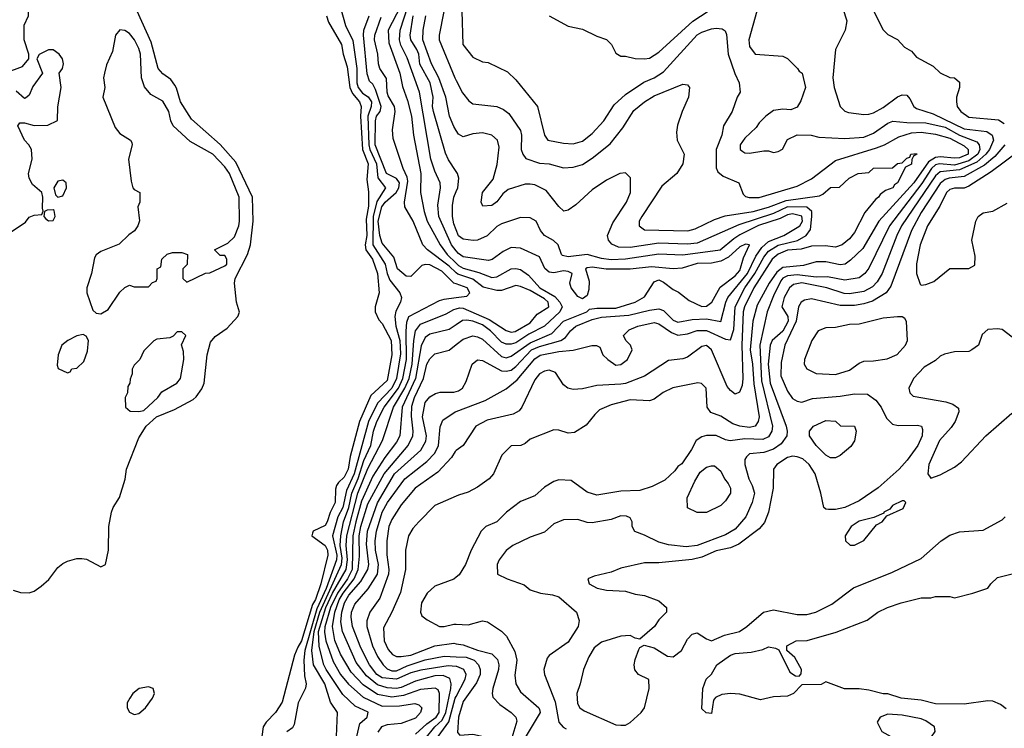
# Model space of a CAD drawing. Header units: inches. Extents: x 1793389 to 1900389, y 320802 to 470796.
# Tile 53 of 256: x 1848170 to 1852299, y 334504 to 337474. Entities that reach past the tile are written whole.
import ezdxf

# ---------------------------------------------------------------- set-up
doc = ezdxf.new("R2010")
doc.units = ezdxf.units.IN
doc.header["$MEASUREMENT"] = 0
doc.layers.add('B8343', color=7, linetype='Continuous')
doc.layers.add('B8353', color=7, linetype='Continuous')

msp = doc.modelspace()

# ---------------------------------------------------------------- linework, layer by layer
at = {"layer": 'B8343', "color": 2}
for points, elevation in [([(1850000, 338043), (1849990, 338038), (1849950, 338012.3), (1849930, 337985.2), (1849912.4, 337950), (1849905.1, 337914.9), (1849905.7, 337810), (1849917, 337770), (1849966.3, 337690), (1849978, 337610), (1849971.4, 337568.6), (1849948.1, 337508.1), (1849928.2, 337410), (1849928.2, 337390), (1849994.4, 337230), (1850000, 337219.3)], 178), ([(1848110, 337252), (1848182, 337278), (1848208.7, 337310), (1848208.7, 337330), (1848188, 337390), (1848188.9, 337451.1), (1848206, 337490), (1848206, 337550), (1848188.4, 337568.4), (1848170, 337606), (1848150, 337618)], 150), ([(1849513.4, 337530), (1849535.8, 337450), (1849567.2, 337387.2), (1849583.8, 337270), (1849584, 337210), (1849589.4, 337190), (1849607.1, 337167.1), (1849630.7, 337150.7), (1849645.2, 337130), (1849643.8, 337110), (1849630.1, 337070), (1849633.1, 336950), (1849637.6, 336930), (1849665.3, 336870), (1849671.7, 336811.7), (1849703.1, 336770), (1849667.3, 336712.7), (1849652.3, 336650), (1849650.2, 336530.2), (1849702.6, 336450), (1849710.2, 336410), (1849721.8, 336381.8), (1849763.1, 336330), (1849770.5, 336310), (1849767, 336290), (1849747.2, 336252.8), (1849743.2, 336230), (1849747.1, 336190), (1849764.2, 336130), (1849766.4, 336073.6), (1849750.1, 335970), (1849730, 335929.8), (1849670, 335866.9), (1849631.8, 335790), (1849572.5, 335570), (1849539.8, 335500.2), (1849525, 335430), (1849503.5, 335390), (1849482, 335310), (1849499.2, 335230), (1849498.1, 335210), (1849454.9, 335090), (1849415.9, 335004.1), (1849365.7, 334830), (1849360.6, 334790), (1849364.2, 334724.2), (1849370.7, 334690), (1849368.3, 334671.7), (1849337.3, 334610), (1849320.7, 334519.3), (1849314, 334506), (1849290, 334488.7)], 150), ([(1849766.7, 337530), (1849715.2, 337430), (1849717.1, 337377.1), (1849763.1, 337250), (1849774.6, 337194.6), (1849796.3, 337136.3), (1849812, 337070), (1849821.1, 336990), (1849851.8, 336830), (1849850.4, 336750), (1849866, 336670), (1849879, 336630), (1849932.9, 336530), (1849962.4, 336490), (1850000, 336454)], 162), ([(1850000, 336505.9), (1849980.2, 336530), (1849927.2, 336650), (1849922.9, 336697.1), (1849934.4, 336770), (1849932.7, 336790), (1849910, 336838.8), (1849893.4, 336890), (1849845.7, 337170), (1849794.5, 337314.5), (1849767.8, 337367.8), (1849762.4, 337390), (1849765.2, 337430), (1849797.6, 337530)], 166), ([(1848142.3, 335082.3), (1848173.7, 335073.7), (1848210, 335071.6), (1848230, 335078.9), (1848260, 335100), (1848291.9, 335128.1), (1848330, 335177.6), (1848350, 335195.3), (1848370, 335204.2), (1848410, 335215.8), (1848430, 335215.8), (1848450, 335212.4), (1848510, 335180.4), (1848529.2, 335190), (1848541.7, 335250), (1848544, 335350), (1848555.1, 335410), (1848561.1, 335430), (1848588.1, 335471.9), (1848611.6, 335548.4), (1848617.6, 335590), (1848670, 335722), (1848699.7, 335770), (1848743.6, 335810), (1848819.2, 335840.8), (1848897.5, 335882.5), (1848910, 335893.4), (1848933.4, 335926.6), (1848942.6, 335950), (1848955.3, 336070), (1848970, 336123), (1848990, 336147), (1849039.2, 336180.8), (1849085.1, 336230), (1849091.5, 336248.5), (1849079.1, 336290), (1849069.8, 336370.2), (1849072.8, 336390), (1849124.7, 336490), (1849136.9, 336530), (1849148.4, 336630), (1849145.4, 336730), (1849076.6, 336876.6), (1849011, 336951), (1848890, 337057), (1848844.2, 337130), (1848827.7, 337187.7), (1848820.1, 337200.1), (1848803.3, 337223.3), (1848770, 337247), (1848749.8, 337269.8), (1848720.8, 337380.8), (1848662, 337510)], 146), ([(1849456.4, 337490), (1849464.2, 337464.2), (1849519.5, 337370), (1849526.4, 337330), (1849542.8, 337277.2), (1849554.2, 337190), (1849565.5, 337165.5), (1849594.9, 337130), (1849601.7, 337110), (1849599.2, 337070), (1849607.4, 336930), (1849631.3, 336870), (1849624.9, 336804.9), (1849632.2, 336752.2), (1849633, 336693), (1849622.2, 336637.8), (1849625.8, 336570), (1849617.8, 336530), (1849621.5, 336510), (1849648.5, 336470), (1849670.2, 336410), (1849677.3, 336330), (1849661, 336270), (1849661, 336250), (1849676.3, 336216.3), (1849690, 336201), (1849728, 336130), (1849730.2, 336070), (1849710, 335962), (1849641.5, 335898.5), (1849594.7, 335790), (1849556.2, 335643.8), (1849547.2, 335590), (1849530, 335556.2), (1849506, 335534), (1849498.7, 335521.3), (1849493.8, 335506.2), (1849493.1, 335450), (1849471.1, 335408.9), (1849459.5, 335370), (1849450, 335354.5), (1849401, 335330), (1849398, 335322), (1849394.8, 335310), (1849450, 335270.4), (1849460.3, 335250), (1849461.3, 335230), (1849433, 335110), (1849410, 335044.2), (1849397.6, 335022.4), (1849351, 334870), (1849335.4, 334844.6), (1849322, 334810), (1849270, 334614), (1849242, 334570), (1849202.8, 334530), (1849190.7, 334510), (1849184.9, 334470)], 146), ([(1850000, 336366.7), (1849990, 336370.3), (1849940.5, 336420.5), (1849890, 336446.7), (1849870, 336448.8), (1849855.6, 336444.4), (1849810, 336398), (1849790, 336399.3), (1849753.4, 336430), (1849739.3, 336479.3), (1849690, 336538), (1849679.3, 336570), (1849673, 336630), (1849688.1, 336690), (1849702.7, 336710), (1849748.9, 336750), (1849759.7, 336770), (1849761.8, 336790), (1849749.3, 336809.3), (1849707.6, 336830), (1849660.7, 336950), (1849661.3, 337050), (1849666.5, 337070), (1849682, 337090), (1849685.8, 337110), (1849662, 337182), (1849650, 337204), (1849636.4, 337216.4), (1849627.1, 337247.1), (1849611.3, 337410), (1849612.9, 337430), (1849634.6, 337490)], 154), ([(1850000, 336413.8), (1849970, 336441.6), (1849879.3, 336510), (1849860.5, 336530), (1849819.5, 336630), (1849784.9, 336690), (1849783.8, 336710), (1849796.8, 336796.8), (1849794.6, 336814.6), (1849777.1, 336850), (1849735.9, 336975.9), (1849733, 337013), (1849744.9, 337090), (1849741.7, 337110), (1849714.8, 337154.8), (1849710.3, 337170), (1849707.7, 337227.8), (1849680.4, 337270), (1849674.4, 337290), (1849671.8, 337330), (1849656.9, 337390), (1849658.9, 337410), (1849685.5, 337485.5)], 158), ([(1850000, 336837.4), (1849967.2, 336887.2), (1849955.1, 336915.1), (1849904.6, 337090), (1849900.9, 337110), (1849903.6, 337150), (1849891.2, 337210), (1849847.8, 337287.8), (1849842.8, 337330), (1849835.5, 337350), (1849810.2, 337390), (1849806.7, 337410), (1849819.2, 337490)], 170), ([(1850000, 337010.4), (1849990, 337026), (1849972.4, 337070), (1849957, 337150), (1849926.9, 337230), (1849896.9, 337290), (1849860.9, 337390), (1849862, 337430), (1849873.4, 337490)], 174), ([(1848130, 336582), (1848194.7, 336625.3), (1848210, 336646), (1848230, 336654.8), (1848262, 336658), (1848268.4, 336671.6), (1848264.7, 336684.7), (1848267, 336730), (1848262, 336750), (1848224, 336784), (1848209.5, 336810), (1848207, 336830), (1848222.7, 336890), (1848219, 336930), (1848208.7, 336950), (1848189.2, 336970), (1848162, 337030), (1848170, 337042), (1848190, 337042), (1848230, 337031.3), (1848287.3, 337032.7), (1848328, 337052), (1848329.2, 337109.2), (1848343.7, 337190), (1848335.3, 337250), (1848348.7, 337270), (1848354, 337290), (1848348.7, 337310), (1848335.3, 337330), (1848310, 337348.7), (1848290, 337348), (1848251.6, 337328.4), (1848242, 337310), (1848266, 337250), (1848225.5, 337194.5), (1848210, 337158), (1848194.4, 337145.6), (1848190, 337144), (1848154.8, 337174.8)], 150), ([(1850000, 336593.5), (1849990, 336618.8), (1849984, 336650), (1849984.9, 336695.1), (1849990.4, 336730), (1850000, 336754)], 170), ([(1849498.8, 334470), (1849502.8, 334570), (1849473.4, 334613.4), (1849449, 334690), (1849401.3, 334770), (1849395, 334830), (1849404.5, 334910), (1849428.4, 334990), (1849519.5, 335190), (1849522.5, 335217.5), (1849514.2, 335270), (1849515.7, 335310), (1849527.3, 335370), (1849550.1, 335429.9), (1849562.8, 335490), (1849589.2, 335550.8), (1849612.9, 335627.1), (1849642, 335690), (1849653.4, 335750), (1849667.2, 335790), (1849698.6, 335850), (1849758.5, 335930), (1849776.1, 335970), (1849791.5, 336050), (1849791, 336169), (1849793.8, 336206.2), (1849801.6, 336230), (1849930, 336296.8), (1849950, 336303.5), (1850000, 336309.6)], 154), ([(1849583.8, 334470), (1849596.4, 334523.6), (1849627.3, 334550), (1849631.1, 334571.1), (1849576, 334596), (1849525, 334645), (1849454.4, 334750), (1849444.9, 334770), (1849426.1, 334846.1), (1849422.5, 334910), (1849453.5, 335010), (1849481.7, 335070), (1849538.6, 335170), (1849544, 335210), (1849538.3, 335270), (1849541.6, 335310), (1849587.6, 335490), (1849630, 335593.3), (1849691.7, 335710), (1849737.1, 335850), (1849784.8, 335930), (1849802.8, 335970), (1849815.3, 336030), (1849821.8, 336130), (1849829.4, 336170.6), (1849850, 336197.4), (1849958, 336242), (1849990, 336259.7), (1850000, 336262.3)], 158), ([(1850000, 336195.9), (1849970, 336175.1), (1849890, 336155.8), (1849870, 336141.6), (1849853, 336107), (1849830.1, 335970), (1849774, 335850), (1849763.1, 335730), (1849750, 335702.9), (1849700.6, 335639.4), (1849650, 335560.5), (1849603.6, 335456.4), (1849578.6, 335370), (1849566.9, 335310), (1849563.3, 335170), (1849544.8, 335130), (1849501.7, 335070), (1849473.5, 335010), (1849449.4, 334929.4), (1849447.3, 334907.3), (1849453.2, 334870), (1849483.9, 334783.9), (1849514.3, 334730), (1849548.6, 334688.6), (1849610, 334634.3), (1849690, 334596), (1849762, 334598), (1849827.1, 334607.1), (1849842.8, 334602.8), (1849856, 334590), (1849850.8, 334570), (1849830, 334547), (1849770, 334523.6), (1849710, 334518.4), (1849686.8, 334510), (1849671.8, 334488.2)], 162), ([(1849830, 334479.7), (1849877.3, 334522.7), (1849915.5, 334550), (1849929.2, 334570), (1849930.2, 334650.2), (1849924.4, 334664.4), (1849911.7, 334671.7), (1849850, 334667.1), (1849779.2, 334640.8), (1849730, 334634.5), (1849670, 334646.2), (1849610, 334685.5), (1849559.2, 334739.2), (1849515.3, 334815.3), (1849491.9, 334871.9), (1849481.8, 334930), (1849491.5, 334990), (1849510, 335042.6), (1849525.6, 335070), (1849571.7, 335130), (1849589.5, 335170), (1849595.2, 335224.8), (1849592.6, 335310), (1849599.8, 335350), (1849630, 335445.1), (1849697.6, 335570), (1849798.9, 335690), (1849818, 335730), (1849820.3, 335750), (1849812.5, 335812.5), (1849814.4, 335854.4), (1849824.7, 335890), (1849863.2, 335970), (1849877.6, 336030), (1849890, 336053.2), (1849910, 336073.2), (1849970, 336089.2), (1850000, 336112.4)], 166), ([(1849870, 334459.7), (1849910.2, 334510), (1849941.8, 334538.2), (1849957.2, 334570), (1849978, 334670), (1849979.6, 334690), (1849972.9, 334712.9), (1849945.1, 334725.1), (1849910, 334724.2), (1849830, 334701.2), (1849770, 334674.7), (1849750, 334670.2), (1849710, 334673), (1849670, 334685.4), (1849623.3, 334723.3), (1849580.3, 334780.3), (1849523.6, 334910), (1849515.9, 334950), (1849520.2, 334990), (1849531.1, 335030), (1849550, 335061.5), (1849600.1, 335119.9), (1849630.2, 335170), (1849633.6, 335190), (1849624.6, 335275.4), (1849627.7, 335330), (1849670, 335449.6), (1849741.5, 335570), (1849852.2, 335670), (1849873, 335707), (1849874.9, 335730), (1849859, 335810), (1849870, 335869), (1849890, 335892.7), (1849912.8, 335907.2), (1849932.5, 335912.5), (1849990, 335912.3), (1850000, 335915.1)], 170), ([(1850000, 334763.1), (1849965.8, 334765.8), (1849852.2, 334747.8), (1849810, 334735.9), (1849750, 334710.2), (1849690, 334715.8), (1849667.4, 334730), (1849636.5, 334770), (1849600.9, 334840.9), (1849565.2, 334930), (1849559, 334970), (1849560.9, 334990), (1849575.1, 335024.9), (1849631.1, 335088.9), (1849670.2, 335150), (1849674.7, 335190), (1849662, 335250), (1849660.7, 335290), (1849665.4, 335330), (1849690, 335409.5), (1849711.6, 335450), (1849785.3, 335550), (1849877.6, 335622.4), (1849910, 335657), (1849925.7, 335690), (1849932.5, 335767.5), (1849944.4, 335795.6), (1849996, 335830), (1850000, 335831.5)], 174), ([(1850000, 335667.9), (1849995.3, 335664.7), (1849980.5, 335639.5), (1849923.1, 335576.9), (1849828, 335510), (1849770, 335440.9), (1849730, 335379.3), (1849718, 335350), (1849708.9, 335290), (1849709, 335231), (1849718.3, 335170), (1849716, 335150), (1849680.4, 335050), (1849638, 334990), (1849625.1, 334954.9), (1849625.3, 334930), (1849649, 334850), (1849670, 334805.5), (1849693.4, 334770), (1849710, 334753.4), (1849730, 334744.5), (1849750, 334744.7), (1849794.4, 334765.6), (1849869.8, 334790.2), (1849950, 334805.8), (1850000, 334803.9)], 178), ([(1850000, 335476.8), (1849910, 335437.2), (1849842.8, 335370), (1849818.5, 335341.5), (1849800.7, 335310), (1849787.7, 335250), (1849788.2, 335170), (1849766.6, 335073.4), (1849730.5, 334990), (1849695.3, 334924.7), (1849698.3, 334870), (1849714.3, 334834.3), (1849732.8, 334812.8), (1849750, 334804.9), (1849770, 334804.2), (1849810, 334810.3), (1849910, 334848.9), (1849990, 334860.3), (1850000, 334858.6)], 182), ([(1850000, 335137.1), (1849990, 335129.2), (1849910, 335099), (1849878.8, 335070), (1849854, 335030), (1849850.9, 334990.9), (1849856, 334976), (1849878, 334958), (1849930, 334930.7), (1849950, 334930.6), (1849990, 334940.5), (1850000, 334940)], 186), ([(1849925.2, 334470), (1849969.1, 334530.9), (1849996, 334630), (1850000, 334637.6)], 174)]:
    msp.add_lwpolyline(points, dxfattribs=dict(at, elevation=elevation))
for points, elevation in [([(1848590, 337432.3), (1848570.8, 337410), (1848558.5, 337341.5), (1848534.4, 337285.6), (1848524.7, 337250), (1848521, 337230), (1848526.8, 337190), (1848518.8, 337150), (1848570, 337022), (1848590, 336998), (1848634, 336970), (1848639.6, 336959.6), (1848642, 336950), (1848626, 336890), (1848636.9, 336796.9), (1848644.7, 336770), (1848650, 336762), (1848674, 336750), (1848674, 336710), (1848664.7, 336690), (1848671.6, 336631.6), (1848664.7, 336610), (1848650.8, 336589.2), (1848627.1, 336572.9), (1848586.4, 336533.6), (1848510, 336502), (1848490.9, 336489.1), (1848483.5, 336476.5), (1848470.8, 336410), (1848451, 336350), (1848450.8, 336330), (1848476.9, 336256.9), (1848490, 336244.7), (1848510, 336242), (1848540.4, 336259.6), (1848590, 336332), (1848610, 336352), (1848630, 336362), (1848650, 336354), (1848710, 336354), (1848727.3, 336372.7), (1848742, 336378), (1848746, 336390), (1848746, 336430), (1848762, 336438), (1848766, 336470), (1848788.4, 336491.6), (1848810, 336498), (1848850, 336498), (1848874, 336490), (1848871.6, 336448.4), (1848854, 336430), (1848854, 336390), (1848870, 336374), (1848948.4, 336411.6), (1848967.3, 336412.7), (1849030, 336442), (1849038, 336450), (1849038, 336470), (1849030, 336486), (1849010, 336486), (1848986, 336510), (1849043.1, 336536.9), (1849070, 336564.7), (1849089.3, 336610), (1849091.5, 336630), (1849089.5, 336730), (1849049.5, 336830), (1849030, 336857), (1848979.5, 336910), (1848883.9, 336963.9), (1848813.2, 337030), (1848804, 337050), (1848795.1, 337090), (1848770, 337133.2), (1848720.2, 337160.2), (1848692.5, 337192.5), (1848680.9, 337230), (1848676.3, 337330), (1848670, 337354), (1848651.5, 337390), (1848630, 337417), (1848610, 337429.4)], 150), ([(1848350, 336801.2), (1848330, 336797.2), (1848313.4, 336770), (1848319.8, 336739.8), (1848330, 336731), (1848350, 336736), (1848366, 336770), (1848364, 336790)], 150), ([(1848310, 336678), (1848284.7, 336675.3), (1848274, 336670), (1848271.3, 336650), (1848279.8, 336639.8), (1848290, 336631.3), (1848310, 336632), (1848319, 336650), (1848314.6, 336674.6)], 150), ([(1848850, 336166), (1848830, 336166), (1848812.7, 336147.3), (1848799.6, 336140.4), (1848745.4, 336134.6), (1848731.6, 336128.4), (1848690, 336086), (1848674, 336050), (1848650, 336026), (1848642, 336010), (1848642, 335990), (1848632.7, 335967.3), (1848632, 335950), (1848623.6, 335936.4), (1848622, 335910), (1848612, 335890), (1848614, 335850), (1848632.7, 335832.7), (1848670, 335831.3), (1848690, 335836), (1848748.7, 335890), (1848765.6, 335914.4), (1848828.7, 335950), (1848844, 335970), (1848858, 336050), (1848856.4, 336083.6), (1848848, 336112), (1848866, 336150)], 150), ([(1848435.3, 336155.3), (1848410, 336148.7), (1848372, 336130), (1848346, 336110), (1848331.3, 336070), (1848326.4, 336026.4), (1848331.6, 336011.6), (1848370, 335994), (1848382, 335998), (1848388.7, 336011.3), (1848410, 336014), (1848439, 336041), (1848454.6, 336085.4), (1848458, 336130), (1848448.4, 336148.4)], 150), ([(1848710, 334677.6), (1848671.3, 334670), (1848644.7, 334650), (1848631, 334630), (1848621, 334610), (1848621, 334590), (1848630, 334572), (1848650, 334561), (1848670, 334566), (1848697.2, 334590), (1848726, 334630), (1848735.1, 334650), (1848729, 334670)], 146)]:
    msp.add_lwpolyline(points, close=True, dxfattribs=dict(at, elevation=elevation))
at = {"layer": 'B8353', "color": 2}
for points, elevation in [([(1850390, 337490.6), (1850470, 337447.3), (1850530, 337434.8), (1850590, 337404.7), (1850630, 337391.3), (1850652, 337370), (1850670, 337334), (1850690, 337322), (1850710, 337322), (1850751.1, 337311.1), (1850790, 337310.7), (1850810, 337313.4), (1850850, 337338), (1850991.9, 337468.1), (1851125.6, 337554.4)], 186), ([(1851261, 337510), (1851226.8, 337390), (1851230, 337362), (1851254, 337330), (1851370, 337322), (1851390, 337311.3), (1851431.3, 337270), (1851438, 337258), (1851451.3, 337250), (1851464.7, 337190), (1851445.4, 337134.6), (1851430, 337108), (1851403.6, 337096.4), (1851370, 337099), (1851330, 337093.2), (1851298, 337070), (1851270, 337042), (1851258, 337022), (1851210, 336977.2), (1851191, 336950), (1851191.3, 336930), (1851201.4, 336921.4), (1851210, 336916), (1851230, 336914.8), (1851290, 336924.7), (1851310, 336924.7), (1851330, 336918), (1851350, 336922), (1851368.4, 336931.6), (1851390, 336972), (1851430, 336992), (1851489, 336991), (1851521.4, 336981.4), (1851630, 336976.3), (1851710, 336982.4), (1851750, 336998.4), (1851810, 337040.4), (1851831.5, 337048.5), (1851890, 337042.8), (1851970, 337042.2), (1852050, 337023.2), (1852110, 336990.2), (1852182.7, 336962.8), (1852193.7, 336950), (1852195.5, 336930), (1852187.5, 336910), (1852150, 336882.5), (1852090, 336865), (1852026.8, 336870), (1852010, 336866.2), (1851993, 336850), (1851952, 336788), (1851816.9, 336610), (1851730, 336432.7), (1851713, 336410), (1851690, 336392), (1851630, 336382.6), (1851557, 336397), (1851510, 336395.6), (1851430, 336405), (1851390, 336401.2), (1851370, 336390.9), (1851361, 336379.1), (1851330, 336317), (1851303.6, 336250), (1851273.2, 336110), (1851280.4, 335960.4), (1851326, 335770), (1851324.2, 335750), (1851310, 335725.6), (1851286.1, 335713.9), (1851210, 335717.2), (1851149.4, 335709.4), (1851130, 335712.7), (1851090, 335731.8), (1851050, 335731.8), (1851030, 335726), (1851006, 335710), (1850987.5, 335672.5), (1850946.8, 335613.2), (1850930, 335602), (1850917.3, 335582.7), (1850875.5, 335544.5), (1850822.5, 335517.5), (1850770, 335500.9), (1850690, 335498.4), (1850590, 335481.2), (1850550, 335494), (1850482, 335542), (1850430, 335545.2), (1850410, 335539), (1850370, 335514), (1850330, 335479), (1850270, 335454), (1850210.5, 335409.5), (1850170.4, 335369.6), (1850124.7, 335350), (1850104.7, 335330), (1850062.8, 335250), (1850038.8, 335190), (1850012.8, 335147.2), (1850000, 335137.1)], 186), ([(1850023.7, 337510), (1850028, 337370), (1850070, 337318), (1850110, 337298), (1850134.8, 337294.8), (1850215.3, 337255.3), (1850250, 337222), (1850341, 337110), (1850371, 336990), (1850384.7, 336970), (1850450, 336956.3), (1850490, 336953.4), (1850530, 336965.5), (1850570, 336997.3), (1850619.3, 337050), (1850662.8, 337117.2), (1850710, 337160.5), (1850787.2, 337212.8), (1850830, 337230.4), (1850870, 337255.5), (1851010, 337410.4), (1851030, 337422.4), (1851070, 337436.4), (1851090, 337439.1), (1851115.5, 337435.5), (1851127.3, 337427.3), (1851133, 337413), (1851140.5, 337330), (1851168.2, 337248.2), (1851186, 337210), (1851191, 337170), (1851178, 337150), (1851158, 337090), (1851121, 337030), (1851113.4, 336990), (1851090.4, 336930), (1851090, 336854), (1851097.3, 336837.3), (1851119.1, 336819.1), (1851184.7, 336790), (1851203.4, 336743.4), (1851213.4, 336733.4), (1851228.5, 336728.5), (1851270, 336728.7), (1851430, 336777), (1851490, 336806.7), (1851590, 336883.7), (1851763.1, 336936.9), (1851796, 336950), (1851856.2, 336983.8), (1851910, 336999.7), (1851950, 337002.4), (1852010, 336994.2), (1852070, 336977.1), (1852130, 336946), (1852147.2, 336930), (1852146.7, 336910), (1852110, 336895.8), (1852090, 336893.8), (1852030, 336899.8), (1852010, 336897), (1851980.8, 336879.2), (1851919.3, 336790), (1851771.8, 336630), (1851704.9, 336515), (1851653.9, 336466.1), (1851630.7, 336450), (1851610, 336446.3), (1851550, 336458.9), (1851510, 336458.7), (1851455.8, 336444.2), (1851370, 336435.4), (1851344.2, 336415.8), (1851312.4, 336370), (1851262.4, 336277.6), (1851244.4, 336210), (1851233, 336090), (1851243.2, 336030), (1851248.3, 335948.3), (1851270.2, 335810), (1851266.7, 335790), (1851253.4, 335770), (1851230, 335764.7), (1851189.8, 335769.8), (1851160.7, 335780.7), (1851110, 335812), (1851067.7, 335827.7), (1851052.7, 335850), (1851048.7, 335930), (1851029.2, 335949.2), (1851012.7, 335952.7), (1850908.3, 335931.7), (1850868.3, 335911.7), (1850830, 335884), (1850810, 335877.2), (1850730, 335880.7), (1850650, 335859.6), (1850601.7, 335838.3), (1850580.9, 335819.1), (1850545.8, 335774.2), (1850496.8, 335743.2), (1850470, 335741.2), (1850430, 335754), (1850410, 335755.3), (1850310, 335715.3), (1850290, 335698), (1850271.1, 335688.9), (1850230, 335688), (1850191.1, 335648.9), (1850156, 335570), (1850138, 335550), (1850090, 335514), (1850050, 335494), (1850010, 335481.2), (1850000, 335476.8)], 182), ([(1851622, 337522), (1851638, 337470), (1851631, 337430), (1851590.5, 337349.5), (1851579.3, 337230), (1851585.5, 337190), (1851610.5, 337110.5), (1851630, 337090.8), (1851645.8, 337085.8), (1851710, 337076.3), (1851730, 337078), (1851750, 337083.8), (1851790, 337106.4), (1851850, 337150.8), (1851870, 337158.8), (1851890, 337158), (1851902.8, 337142.8), (1851918.8, 337110), (1851930, 337102), (1851999.7, 337079.7), (1852130, 337016.5), (1852225.7, 337005.7), (1852248.2, 336990), (1852252.9, 336970), (1852236.5, 336930), (1852221.6, 336910), (1852183.4, 336876.6), (1852110, 336844.5), (1852030, 336836.1), (1852010, 336820.4), (1851867.7, 336610), (1851847.7, 336570), (1851786, 336410), (1851765.1, 336374.9), (1851745.1, 336354.9), (1851710, 336335.1), (1851650, 336325.1), (1851626.8, 336326.8), (1851554, 336350), (1851450, 336370.7), (1851415.1, 336364.9), (1851397.6, 336350), (1851374.9, 336310), (1851365.7, 336270), (1851390.2, 336230.2), (1851392.6, 336210), (1851370, 336168.6), (1851325.3, 336130), (1851316.9, 336110), (1851307.7, 336030), (1851316.5, 335950), (1851383.7, 335770), (1851388.4, 335750), (1851386, 335730), (1851363.4, 335696.6), (1851330, 335674), (1851290, 335659.7), (1851230, 335654), (1851217.5, 335642.5), (1851210.7, 335630), (1851210.6, 335609.4), (1851226.7, 335550), (1851241.7, 335521.7), (1851250.3, 335489.6), (1851241.6, 335450), (1851214.4, 335390), (1851170, 335338.7), (1851130, 335314.3), (1851011, 335270), (1850964.4, 335264.4), (1850890, 335272.3), (1850850, 335283.7), (1850790, 335314), (1850749, 335329), (1850738, 335350), (1850738, 335370), (1850730, 335386), (1850713.6, 335393.6), (1850690, 335394), (1850650, 335379), (1850570, 335365.2), (1850550, 335366), (1850510, 335379.3), (1850450, 335377.2), (1850410, 335361.2), (1850370, 335326), (1850310, 335305.2), (1850238, 335270), (1850210, 335248.7), (1850181, 335210), (1850171.3, 335190), (1850174, 335150), (1850214, 335130), (1850285.4, 335105.4), (1850310, 335084.7), (1850354, 335070), (1850404, 335064), (1850430, 335054.8), (1850504.7, 334990), (1850515.3, 334955.3), (1850511, 334930), (1850470, 334865.2), (1850390, 334809), (1850382, 334798), (1850367.3, 334750), (1850370.8, 334730), (1850414.6, 334614.6), (1850430.6, 334530), (1850448.2, 334508.2), (1850461.6, 334501.6)], 190), ([(1851750, 337512), (1851790, 337432), (1851810, 337412), (1851851.1, 337391.1), (1851879.6, 337359.6), (1851910, 337342), (1851930, 337318), (1851999.8, 337279.8), (1852030, 337252), (1852070, 337232), (1852090, 337231.3), (1852110, 337212), (1852111.3, 337190), (1852098, 337150), (1852098, 337130), (1852101, 337110), (1852116, 337090), (1852150, 337066), (1852274.4, 337054.4), (1852298.5, 337038.6)], 194), ([(1850000, 337219.3), (1850027.2, 337167.2), (1850053.7, 337133.7), (1850070, 337121), (1850170, 337110.5), (1850198.3, 337098.3), (1850220.7, 337080.7), (1850270.3, 337010.3), (1850274.4, 336990), (1850272.7, 336930), (1850279.1, 336910), (1850292.4, 336892.4), (1850350, 336872.7), (1850390.4, 336870.4), (1850450, 336853), (1850490, 336855.5), (1850530, 336867.7), (1850570, 336893.4), (1850645.3, 336954.7), (1850698.6, 337021.4), (1850745.6, 337094.4), (1850789.2, 337130), (1850830, 337154.9), (1850950, 337204.7), (1850970, 337202), (1850978, 337190), (1850974, 337150), (1850947.3, 337090), (1850928.1, 337031.9), (1850923.5, 337003.5), (1850926.8, 336970), (1850956, 336910), (1850951, 336870), (1850926, 336830), (1850863.1, 336776.9), (1850779.1, 336650), (1850767.7, 336630), (1850766.8, 336610), (1850790, 336594), (1850971, 336589), (1851002, 336598), (1851083.3, 336636.7), (1851128, 336652), (1851245.2, 336670), (1851310, 336688.3), (1851383.9, 336716.1), (1851523.7, 336736.3), (1851537.5, 336742.5), (1851570, 336770.8), (1851608, 336772), (1851648, 336810), (1851686, 336830), (1851730, 336834), (1851750, 336851.3), (1851830, 336854), (1851850, 336872), (1851870, 336874), (1851890, 336894), (1851902, 336898), (1851906, 336910), (1851930, 336914), (1851932, 336910), (1851918, 336902), (1851911.3, 336888.7), (1851910, 336869), (1851883.6, 336856.4), (1851851.3, 336790), (1851838, 336782), (1851831.3, 336770), (1851801, 336759), (1851778, 336742), (1851771.3, 336730), (1851758.8, 336721.2), (1851713.7, 336666.3), (1851670, 336582), (1851650, 336555.3), (1851618, 336530), (1851590, 336521.2), (1851546.8, 336526.8), (1851490, 336525.6), (1851447.1, 336512.9), (1851390, 336508.5), (1851350, 336491.9), (1851324.9, 336470), (1851248.2, 336350), (1851209.2, 336270), (1851203.9, 336250), (1851198.5, 336110), (1851202.7, 335970), (1851199, 335941), (1851187.7, 335912.3), (1851170, 335904), (1851150, 335919.3), (1851136.9, 335936.9), (1851071.1, 336091.1), (1851050, 336109.2), (1851030, 336103.7), (1850970, 336059.3), (1850950, 336052.7), (1850890, 336046), (1850790, 335979.6), (1850710, 335949.7), (1850690, 335946.3), (1850590, 335940.9), (1850530, 335927), (1850490, 335923.7), (1850468.7, 335930), (1850450, 335944), (1850416, 335996), (1850390, 336005.2), (1850370, 336000.9), (1850350, 335989.3), (1850330, 335965.2), (1850275.5, 335850), (1850264.7, 335835.3), (1850239, 335821), (1850130, 335796.2), (1850082.8, 335770), (1850030, 335688.7), (1850000, 335667.9)], 178), ([(1850000, 335831.5), (1850122, 335878), (1850210, 335926.6), (1850255.6, 335964.4), (1850330, 336052.8), (1850352.5, 336067.5), (1850430, 336083.1), (1850490.4, 336089.6), (1850568.4, 336108.4), (1850588, 336108), (1850602, 336102), (1850615.3, 336070), (1850635.3, 336050), (1850670, 336026), (1850690, 336029.2), (1850718, 336050), (1850738, 336090), (1850731.3, 336110), (1850712, 336130), (1850702, 336150), (1850725.2, 336174.8), (1850762, 336190), (1850830, 336205.1), (1850850, 336199.6), (1850903, 336163), (1850930, 336152.6), (1850970, 336156.9), (1851010, 336171), (1851050, 336172), (1851130, 336135.6), (1851150, 336132.7), (1851164.6, 336175.4), (1851169.4, 336270.6), (1851210.2, 336350), (1851252.7, 336410), (1851290, 336479.1), (1851310, 336503.5), (1851350, 336529.8), (1851430.8, 336549.2), (1851467.4, 336570), (1851485.6, 336594.4), (1851492, 336650), (1851490.9, 336670.9), (1851470, 336689.1), (1851390, 336690.1), (1851330, 336661.3), (1851185.2, 336614.8), (1851010, 336537.4), (1850970, 336532.9), (1850850, 336537.3), (1850730, 336518.9), (1850681.1, 336521.1), (1850652.8, 336532.8), (1850638.8, 336550), (1850634, 336570), (1850657.3, 336622.7), (1850714.8, 336710), (1850730.8, 336750), (1850731.1, 336811.1), (1850710, 336832), (1850686, 336830), (1850630, 336801), (1850570, 336761), (1850501.5, 336698.5), (1850470, 336676), (1850451.6, 336671.6), (1850430, 336691.3), (1850378, 336758), (1850330, 336782), (1850310, 336785.5), (1850290, 336784.9), (1850218, 336762), (1850195.5, 336744.5), (1850170, 336711), (1850150, 336696), (1850112, 336692), (1850104.7, 336710), (1850111, 336750), (1850154.8, 336805.2), (1850172.5, 336867.5), (1850180.7, 336940.7), (1850174, 336970), (1850150, 336990.8), (1850110, 337000.7), (1850070, 336996.3), (1850030, 336984), (1850010, 336994.8), (1850000, 337010.4)], 174), ([(1852301.3, 336950), (1852258.4, 336901.6), (1852214.8, 336865.2), (1852130, 336816.8), (1852067.3, 336810), (1852050, 336803.9), (1852030, 336788.2), (1851950, 336665.6), (1851908.9, 336590), (1851822.3, 336357.7), (1851803, 336330), (1851745.9, 336294.1), (1851710, 336282.6), (1851670, 336276.9), (1851610, 336276.3), (1851490, 336304.5), (1851460.9, 336299.1), (1851447.3, 336290), (1851434.9, 336270), (1851425.2, 336210), (1851378.7, 336110), (1851362.9, 336037.1), (1851362, 335982), (1851390, 335917.3), (1851410, 335886.8), (1851430, 335874.8), (1851450, 335871), (1851494.2, 335885.8), (1851610, 335895.8), (1851670, 335906), (1851725.2, 335905.2), (1851759.9, 335879.9), (1851782, 335850), (1851804.1, 335804.1), (1851830, 335778.8), (1851853.7, 335773.7), (1851934.8, 335774.8), (1851951, 335771), (1851956, 335756), (1851953.4, 335730), (1851935.5, 335690), (1851891.8, 335628.2), (1851857.3, 335590), (1851770, 335512.3), (1851690, 335457), (1851630, 335429.6), (1851590, 335420.9), (1851561.2, 335421.2), (1851550, 335422), (1851542, 335430), (1851529.5, 335490), (1851504.7, 335570), (1851480.5, 335610), (1851453.2, 335633.2), (1851430, 335642.4), (1851410, 335644.2), (1851390, 335639.6), (1851344, 335610), (1851330.5, 335590), (1851328.7, 335510), (1851310.3, 335409.7), (1851293.1, 335366.9), (1851270, 335339.5), (1851184.9, 335275.1), (1851150, 335259.7), (1851090, 335247.4), (1851030, 335221.7), (1850990, 335210.9), (1850850, 335196.9), (1850790, 335197.6), (1850690, 335175.6), (1850650, 335158.4), (1850578, 335142), (1850552, 335130), (1850558, 335110), (1850590.7, 335090.7), (1850630, 335083), (1850710, 335079.1), (1850750, 335066.8), (1850790, 335061), (1850850, 335038), (1850882, 335010), (1850882, 334990), (1850850, 334958), (1850831.3, 334930), (1850770, 334878), (1850750, 334882), (1850730, 334892.7), (1850690, 334889.4), (1850610, 334864.5), (1850578.4, 334841.6), (1850556.1, 334803.9), (1850534, 334750), (1850520.5, 334690), (1850505.5, 334650), (1850508.3, 334608.3), (1850518.8, 334590), (1850536.4, 334576.4), (1850670, 334518.8), (1850690, 334516.3), (1850710, 334517.3), (1850730, 334527.7), (1850776, 334570), (1850789.2, 334590), (1850808.7, 334670), (1850808, 334708), (1850764, 334730), (1850749.6, 334749.6), (1850747, 334770), (1850750, 334792), (1850766, 334834), (1850770, 334842), (1850788, 334852), (1850830, 334841), (1850886.8, 334806.8), (1850910, 334802.8), (1850945.2, 334830), (1850970, 334878), (1850990, 334898.8), (1851010, 334904), (1851050, 334878.8), (1851071.1, 334871.1), (1851125.6, 334894.4), (1851188.7, 334910), (1851219, 334930), (1851289.1, 334990.9), (1851330, 335001), (1851430, 334980.5), (1851470, 334980.5), (1851508.7, 334990), (1851575.9, 335024.1), (1851666.8, 335093.2), (1851830, 335158.8), (1851950, 335216), (1852033.2, 335290), (1852070, 335313.4), (1852110, 335327.3), (1852210, 335334.8), (1852290, 335378), (1852302, 335390)], 194), ([(1852358.3, 336921.7), (1852243.1, 336836.9), (1852150, 336776.9), (1852130, 336768.2), (1852090, 336768.2), (1852070, 336762), (1852055.8, 336750), (1852028, 336692), (1851976.4, 336610), (1851945.3, 336530), (1851930.7, 336450.7), (1851930.8, 336410.8), (1851945.4, 336365.4), (1851950, 336362), (1851970, 336364.7), (1852003.1, 336376.9), (1852070, 336431.3), (1852150, 336432), (1852175.3, 336444.7), (1852176.4, 336483.6), (1852162, 336550), (1852179, 336630), (1852189, 336650), (1852210, 336664.7), (1852250, 336671.3), (1852310, 336704.7)], 198), ([(1850000, 336754), (1850006.4, 336770), (1850010.6, 336810), (1850004.9, 336830), (1850000, 336837.4)], 170), ([(1850000, 335915.1), (1850010, 335918), (1850026.8, 335930), (1850042, 335958), (1850066.8, 336030), (1850090, 336049), (1850110, 336045.2), (1850190, 336003), (1850210, 336001.1), (1850230, 336005.4), (1850250, 336020.5), (1850316, 336090), (1850350, 336104.8), (1850439.1, 336130), (1850457.8, 336142.2), (1850479.5, 336170), (1850502.4, 336190), (1850570, 336218), (1850610, 336227), (1850723.6, 336236.4), (1850810, 336257.2), (1850850, 336261.7), (1850870, 336254.7), (1850910, 336214.7), (1850930, 336206.9), (1850990, 336217.7), (1851050, 336221), (1851110, 336209.5), (1851130.2, 336290), (1851139.6, 336310), (1851221, 336410), (1851256.8, 336483.2), (1851281.2, 336518.8), (1851310, 336544.1), (1851373.4, 336570), (1851430, 336602.9), (1851440.7, 336610), (1851452.6, 336630), (1851450, 336650.3), (1851410, 336660.8), (1851390, 336656.9), (1851358.8, 336641.2), (1851267.9, 336612.1), (1851190, 336572.3), (1851164, 336556), (1851107.6, 336507.6), (1850950, 336487.1), (1850850, 336491.3), (1850710, 336470.2), (1850650, 336468.4), (1850610, 336472.8), (1850550, 336490.3), (1850470, 336480.5), (1850446.4, 336486.4), (1850441, 336490), (1850427.3, 336530), (1850408.7, 336548.7), (1850370.8, 336570), (1850354, 336590), (1850334.8, 336630), (1850310, 336644), (1850270, 336644.9), (1850190, 336618), (1850170, 336607.3), (1850130, 336567.7), (1850090, 336550.6), (1850071.5, 336548.5), (1850030, 336554.9), (1850010, 336568.2), (1850000, 336593.5)], 170), ([(1850000, 336112.4), (1850030, 336135.6), (1850070, 336149.6), (1850090, 336145.6), (1850110, 336135.1), (1850190, 336063), (1850210, 336057.4), (1850230, 336064), (1850310, 336120.3), (1850400.9, 336159.1), (1850450.4, 336210), (1850547.3, 336250), (1850559.3, 336260.7), (1850590, 336265.7), (1850670, 336264.8), (1850750.8, 336290), (1850790, 336313.2), (1850830, 336375.3), (1850850, 336384), (1850870, 336374), (1850910, 336342.7), (1850932.3, 336332.3), (1850976.6, 336296.6), (1851030, 336272), (1851050, 336274), (1851072.4, 336290), (1851106.6, 336353.4), (1851170, 336401.1), (1851190, 336423.6), (1851204.4, 336475.6), (1851230.5, 336530), (1851212.7, 336532.7), (1851190, 336521.6), (1851141.4, 336478.6), (1851110, 336462), (1851070, 336453.1), (1851010, 336452.9), (1850947.7, 336432.3), (1850910, 336430.4), (1850818.4, 336438.4), (1850730, 336428.4), (1850628.8, 336428.8), (1850570, 336436.4), (1850550, 336434), (1850542, 336430), (1850558.3, 336378.3), (1850556.6, 336343.4), (1850550, 336318), (1850530, 336304), (1850510, 336314), (1850482.4, 336350), (1850476.4, 336370), (1850486.8, 336410), (1850470, 336419.3), (1850450, 336421.3), (1850410, 336413.4), (1850390, 336416.4), (1850371.7, 336431.7), (1850350, 336480.7), (1850270, 336517.3), (1850230, 336519.1), (1850197.2, 336502.8), (1850151.2, 336468.8), (1850134.9, 336465.1), (1850030, 336480.3), (1850010, 336493.7), (1850000, 336505.9)], 166), ([(1850000, 336454), (1850010, 336444.5), (1850030, 336432.1), (1850095.2, 336415.2), (1850150, 336394), (1850170, 336395.8), (1850230, 336430.3), (1850250, 336432), (1850270, 336427), (1850303.2, 336403.2), (1850350.4, 336350), (1850413.6, 336313.6), (1850434.9, 336290), (1850444.9, 336270), (1850434, 336250), (1850370.4, 336190), (1850304.4, 336155.6), (1850250, 336119.3), (1850230, 336114), (1850210, 336114.5), (1850190, 336122.6), (1850144, 336170), (1850110, 336194.6), (1850070, 336210.8), (1850044.8, 336215.2), (1850026, 336214), (1850000, 336195.9)], 162), ([(1850000, 336262.3), (1850014, 336266), (1850030, 336265.3), (1850137.9, 336217.9), (1850210, 336171.6), (1850230, 336164.7), (1850247.7, 336167.7), (1850310, 336204), (1850339.6, 336240.4), (1850388.5, 336270), (1850386.3, 336290), (1850370, 336303.6), (1850310, 336339.1), (1850270, 336355.3), (1850250, 336360.4), (1850190, 336339.6), (1850170, 336338.5), (1850113.7, 336353.7), (1850070, 336386.9), (1850007.1, 336407.1), (1850000, 336413.8)], 158), ([(1850000, 336309.6), (1850044.9, 336315.1), (1850057.1, 336330), (1850046, 336350), (1850000, 336366.7)], 154), ([(1852350, 336129.2), (1852290, 336175.3), (1852270, 336179), (1852230, 336175.3), (1852206, 336154), (1852190.4, 336109.6), (1852162, 336090), (1852150, 336084), (1852090, 336082), (1852047.1, 336072.9), (1852030, 336064), (1852010, 336045.2), (1851962, 336018), (1851918, 335970), (1851898, 335930), (1851902, 335910), (1851916, 335896), (1852052.7, 335872.7), (1852082.5, 335862.5), (1852106.4, 335846.4), (1852107.3, 335830), (1852093, 335790), (1852075.8, 335764.2), (1852026.4, 335710), (1851982, 335610), (1851978, 335570), (1851990, 335552), (1852030, 335566), (1852090, 335599.1), (1852119.3, 335620.7), (1852220.9, 335730), (1852330, 335824.9)], 198), ([(1852305.6, 334585.6), (1852283.2, 334603.2), (1852250, 334617.2), (1852230, 334619.3), (1852130, 334604.5), (1852010, 334606), (1851950, 334621.2), (1851866, 334630), (1851810, 334648.7), (1851790, 334649), (1851730, 334664), (1851690, 334669), (1851628.9, 334668.9), (1851550, 334698), (1851530, 334688), (1851450, 334686), (1851414, 334650), (1851390, 334638), (1851330, 334635.6), (1851276.7, 334623.3), (1851190, 334647.6), (1851150.2, 334649.7), (1851114, 334646), (1851087.3, 334632.7), (1851078.8, 334621.2), (1851070, 334566), (1851048.7, 334568.7), (1851030, 334586), (1851034, 334670), (1851049, 334710), (1851070, 334731.3), (1851093.2, 334770), (1851149.7, 334810.3), (1851170, 334818), (1851237.2, 334822.8), (1851286, 334834), (1851310, 334844.7), (1851339.6, 334839.6), (1851352.7, 334832.7), (1851399.6, 334739.6), (1851423.6, 334723.6), (1851438, 334722), (1851447.3, 334732.7), (1851448, 334750), (1851420.4, 334800.4), (1851386, 334830), (1851386, 334850), (1851426, 334870), (1851471.6, 334871.6), (1851593.2, 334906.8), (1851723.1, 334956.9), (1851768, 334990), (1851808, 335010), (1851866, 335030), (1851950, 335051), (1851990, 335051), (1852010, 335056), (1852070, 335056), (1852090, 335051.3), (1852166, 335070), (1852228.9, 335091.1), (1852242, 335110), (1852270, 335136), (1852406, 335170)], 190), ([(1850000, 334940), (1850050, 334937.3), (1850110, 334954.8), (1850130.7, 334950.7), (1850190.7, 334910.7), (1850210.7, 334890.7), (1850246.4, 334826.4), (1850254.9, 334790), (1850246.6, 334726.6), (1850250.5, 334690), (1850270, 334657.3), (1850347.3, 334590), (1850350, 334582), (1850352.7, 334570), (1850290, 334465.2)], 186), ([(1850000, 334858.6), (1850030, 334853.4), (1850090, 334831.7), (1850150, 334816.4), (1850172.9, 334792.9), (1850179.5, 334770), (1850177.6, 334750), (1850153.4, 334670), (1850150.8, 334650), (1850154.4, 334634.4), (1850183.4, 334603.4), (1850230.8, 334570), (1850250.3, 334550.4), (1850254.4, 334534.4), (1850228.7, 334450), (1850164.7, 334355.3), (1850090, 334207), (1850070, 334179.6), (1850015.8, 334130), (1850000, 334108.8)], 182), ([(1850000, 334803.9), (1850042.4, 334802.4), (1850075.8, 334790), (1850093.7, 334770), (1850100.3, 334750), (1850100.3, 334730), (1850085.4, 334694.6), (1850030, 334616), (1850009.2, 334550), (1850006, 334486), (1850015.3, 334475.3), (1850070, 334478.8), (1850114, 334470), (1850124.7, 334464.7), (1850130, 334454), (1850130.5, 334430), (1850110, 334366), (1850068, 334310), (1850038.4, 334250), (1850000, 334193.8)], 178), ([(1850000, 334637.6), (1850038, 334710), (1850041.3, 334730), (1850032.7, 334750), (1850002.8, 334762.8), (1850000, 334763.1)], 174)]:
    msp.add_lwpolyline(points, dxfattribs=dict(at, elevation=elevation))
for points, elevation in [([(1851850, 336229), (1851790, 336222.7), (1851690, 336198), (1851650, 336197), (1851590, 336183.7), (1851550, 336182.7), (1851518, 336170), (1851490.8, 336130), (1851460.7, 336050), (1851458.8, 336030), (1851470, 336011.3), (1851510, 335991), (1851590, 335987.7), (1851650, 336004.9), (1851690, 336034.8), (1851710, 336042.8), (1851750, 336044), (1851806.8, 336053.2), (1851849.3, 336070.7), (1851884, 336110), (1851893.2, 336130), (1851889, 336209), (1851882, 336222), (1851870, 336228.7)], 198), ([(1851570, 335638), (1851550, 335649), (1851509, 335690), (1851482, 335730), (1851482, 335750), (1851498, 335770), (1851550, 335794.8), (1851590, 335791), (1851611.6, 335771.6), (1851670.8, 335770.8), (1851678, 335750), (1851670.7, 335709.3), (1851654.4, 335685.6), (1851610, 335648), (1851590, 335638)], 190), ([(1851050, 335408), (1851010, 335408.7), (1850970, 335428), (1850968.7, 335470), (1851000.4, 335539.6), (1851023.1, 335576.9), (1851050, 335598), (1851070, 335604.7), (1851083.6, 335603.6), (1851110, 335582), (1851124.7, 335550), (1851141, 335530), (1851150.7, 335510), (1851150.8, 335490), (1851130, 335458), (1851110, 335438)], 186), ([(1851878, 335458), (1851870, 335458), (1851830, 335438), (1851818, 335422), (1851794, 335410), (1851794, 335406), (1851752, 335388), (1851690, 335372.3), (1851656, 335350), (1851631.3, 335310), (1851632, 335290), (1851651.6, 335271.6), (1851670, 335271.3), (1851690, 335281), (1851710, 335291), (1851763.1, 335356.9), (1851786, 335370), (1851806, 335394), (1851874.6, 335425.4), (1851886, 335450)], 198), ([(1851810, 334562.7), (1851778, 334550), (1851764.7, 334530), (1851784.7, 334490), (1851822, 334470), (1851894, 334450), (1851950, 334447.3), (1851992.5, 334467.5), (1852009, 334490), (1852005.2, 334510), (1851970, 334535.6), (1851950, 334543.6), (1851870, 334558.9)], 194)]:
    msp.add_lwpolyline(points, close=True, dxfattribs=dict(at, elevation=elevation))

doc.saveas('drawing.dxf')
